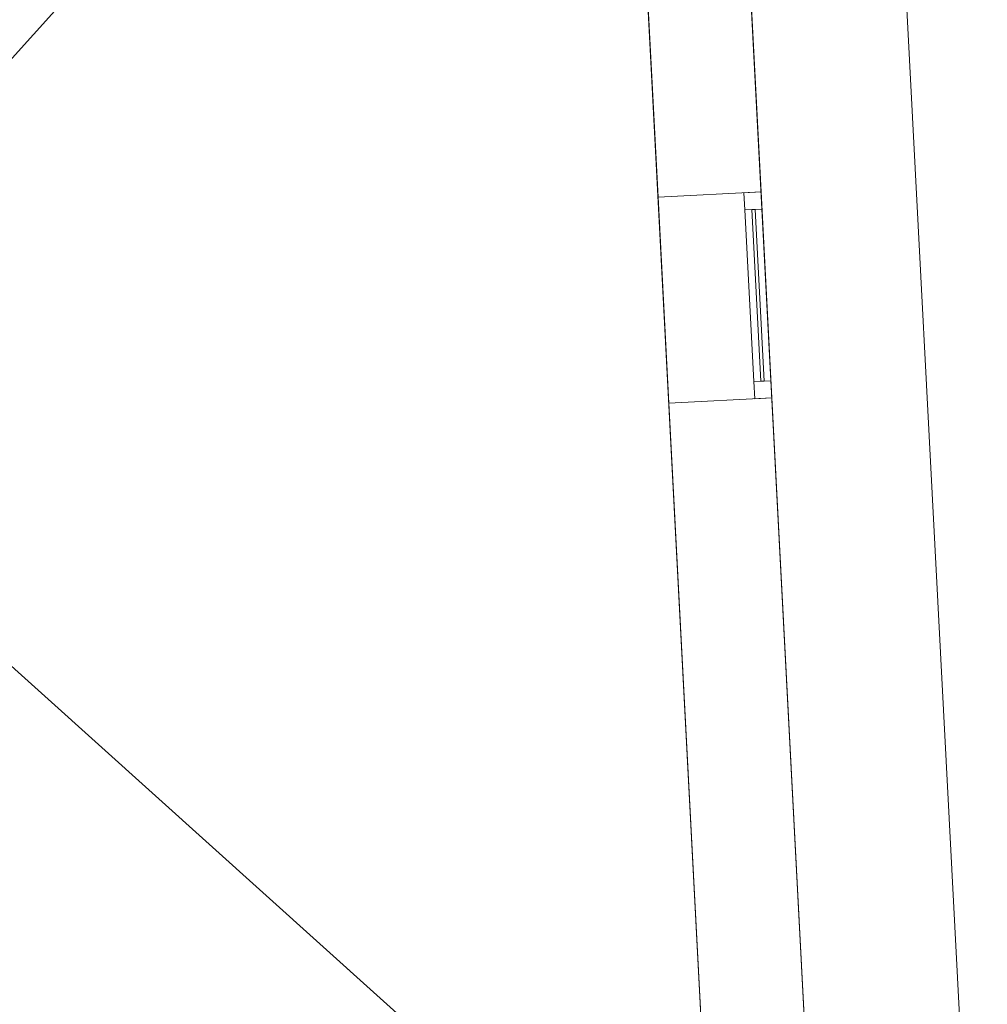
# Model space of a CAD drawing. Header units: millimetres. Extents: x -430348 to -225823, y -86243 to 5084.
# Tile 219 of 256: x -382836 to -380023, y -60695 to -57831. Entities that reach past the tile are written whole.
import ezdxf

# ---------------------------------------------------------------- set-up
doc = ezdxf.new("R2010")
doc.units = ezdxf.units.MM
for name, color, linetype, lineweight in [('A-GLAZ-CURT', 52, 'Continuous', 9), ('A-GLAZ-CWMG', 51, 'Continuous', 9), ('A-ROOF', 132, 'Continuous', 9), ('A-WALL', 113, 'Continuous', 9)]:
    doc.layers.add(name, color=color, linetype=linetype, lineweight=lineweight)

# ---------------------------------------------------------------- blocks, each defined once
blk = doc.blocks.new('System Panel - Glazed-561854-_3D_ Copy 1')
at = {"layer": 'A-GLAZ-CURT', "transparency": 33554471}
mesh = blk.add_polyface(dxfattribs=at)
corners = [(-250, 5), (-250, 5, 405), (250, 5, 405), (250, 5)]
mesh.append_faces([[corners[k] for k in face] for face in [(1, 2, 3, 0)]])
mesh = blk.add_polyface(dxfattribs=at)
corners = [(250, -5), (-250, -5), (-250, 5), (250, 5)]
mesh.append_faces([[corners[k] for k in face] for face in [(0, 1, 2, 3)]])
mesh = blk.add_polyface(dxfattribs=at)
corners = [(-250, -5, 405), (250, -5, 405), (250, 5, 405), (-250, 5, 405)]
mesh.append_faces([[corners[k] for k in face] for face in [(3, 0, 1, 2)]])
mesh = blk.add_polyface(dxfattribs=at)
corners = [(-250, -5), (-250, -5, 405), (-250, 5, 405), (-250, 5)]
mesh.append_faces([[corners[k] for k in face] for face in [(0, 1, 2, 3)]])
mesh = blk.add_polyface(dxfattribs=at)
corners = [(250, -5, 405), (250, -5), (250, 5), (250, 5, 405)]
mesh.append_faces([[corners[k] for k in face] for face in [(0, 1, 2, 3)]])
mesh = blk.add_polyface(dxfattribs=at)
corners = [(-250, -5), (250, -5), (250, -5, 405), (-250, -5, 405)]
mesh.append_faces([[corners[k] for k in face] for face in [(3, 0, 1, 2)]])
blk = doc.blocks.new('System Panel - Glazed-561855-_3D_ Copy 1')
at = {"layer": 'A-GLAZ-CURT', "transparency": 33554471}
mesh = blk.add_polyface(dxfattribs=at)
corners = [(-250, 5), (-250, 5, 245), (250, 5, 245), (250, 5)]
mesh.append_faces([[corners[k] for k in face] for face in [(1, 2, 3, 0)]])
mesh = blk.add_polyface(dxfattribs=at)
corners = [(250, -5), (-250, -5), (-250, 5), (250, 5)]
mesh.append_faces([[corners[k] for k in face] for face in [(0, 1, 2, 3)]])
mesh = blk.add_polyface(dxfattribs=at)
corners = [(-250, -5, 245), (250, -5, 245), (250, 5, 245), (-250, 5, 245)]
mesh.append_faces([[corners[k] for k in face] for face in [(3, 0, 1, 2)]])
mesh = blk.add_polyface(dxfattribs=at)
corners = [(-250, -5), (-250, -5, 245), (-250, 5, 245), (-250, 5)]
mesh.append_faces([[corners[k] for k in face] for face in [(0, 1, 2, 3)]])
mesh = blk.add_polyface(dxfattribs=at)
corners = [(250, -5, 245), (250, -5), (250, 5), (250, 5, 245)]
mesh.append_faces([[corners[k] for k in face] for face in [(0, 1, 2, 3)]])
mesh = blk.add_polyface(dxfattribs=at)
corners = [(-250, -5), (250, -5), (250, -5, 245), (-250, -5, 245)]
mesh.append_faces([[corners[k] for k in face] for face in [(3, 0, 1, 2)]])
blk = doc.blocks.new('Rectangular Mullion - 50mm x 50mm-494473-_3D_ Copy 1')
at = {"layer": 'A-GLAZ-CWMG'}
mesh = blk.add_polyface(dxfattribs=at)
corners = [(0, 25), (-50, 25), (-50, -25), (0, -25)]
mesh.append_faces([[corners[k] for k in face] for face in [(2, 3, 0, 1)]])
mesh = blk.add_polyface(dxfattribs=at)
corners = [(-50, 25), (0, 25), (0, 25, -320), (-50, 25, -320)]
mesh.append_faces([[corners[k] for k in face] for face in [(0, 1, 2, 3)]])
mesh = blk.add_polyface(dxfattribs=at)
corners = [(-50, -25), (-50, 25), (-50, 25, -320), (-50, -25, -320)]
mesh.append_faces([[corners[k] for k in face] for face in [(0, 1, 2, 3)]])
mesh = blk.add_polyface(dxfattribs=at)
corners = [(0, 25), (0, -25), (0, -25, -320), (0, 25, -320)]
mesh.append_faces([[corners[k] for k in face] for face in [(0, 1, 2, 3)]])
mesh = blk.add_polyface(dxfattribs=at)
corners = [(0, -25), (-50, -25), (-50, -25, -320), (0, -25, -320)]
mesh.append_faces([[corners[k] for k in face] for face in [(0, 1, 2, 3)]])
blk = doc.blocks.new('Rectangular Mullion - 50mm x 50mm-314930-_3D_ Copy 1')
at = {"layer": 'A-GLAZ-CWMG'}
mesh = blk.add_polyface(dxfattribs=at)
corners = [(0, 25), (-50, 25), (-50, -25), (0, -25)]
mesh.append_faces([[corners[k] for k in face] for face in [(2, 3, 0, 1)]])
mesh = blk.add_polyface(dxfattribs=at)
corners = [(0, 25, -500), (0, -25, -500), (-50, -25, -500), (-50, 25, -500)]
mesh.append_faces([[corners[k] for k in face] for face in [(0, 1, 2, 3)]])
mesh = blk.add_polyface(dxfattribs=at)
corners = [(-50, 25), (0, 25), (0, 25, -500), (-50, 25, -500)]
mesh.append_faces([[corners[k] for k in face] for face in [(0, 1, 2, 3)]])
mesh = blk.add_polyface(dxfattribs=at)
corners = [(-50, -25), (-50, 25), (-50, 25, -500), (-50, -25, -500)]
mesh.append_faces([[corners[k] for k in face] for face in [(0, 1, 2, 3)]])
mesh = blk.add_polyface(dxfattribs=at)
corners = [(0, 25), (0, -25), (0, -25, -500), (0, 25, -500)]
mesh.append_faces([[corners[k] for k in face] for face in [(0, 1, 2, 3)]])
mesh = blk.add_polyface(dxfattribs=at)
corners = [(0, -25), (-50, -25), (-50, -25, -500), (0, -25, -500)]
mesh.append_faces([[corners[k] for k in face] for face in [(0, 1, 2, 3)]])
blk = doc.blocks.new('Rectangular Mullion - 50mm x 50mm-561856-_3D_ Copy 1')
at = {"layer": 'A-GLAZ-CWMG'}
mesh = blk.add_polyface(dxfattribs=at)
corners = [(0, 25), (-50, 25), (-50, -25), (0, -25)]
mesh.append_faces([[corners[k] for k in face] for face in [(2, 3, 0, 1)]])
mesh = blk.add_polyface(dxfattribs=at)
corners = [(-50, 25), (0, 25), (0, 25, -480), (-50, 25, -480)]
mesh.append_faces([[corners[k] for k in face] for face in [(3, 0, 1, 2)]])
mesh = blk.add_polyface(dxfattribs=at)
corners = [(-50, -25), (-50, 25), (-50, 25, -480), (-50, -25, -480)]
mesh.append_faces([[corners[k] for k in face] for face in [(3, 0, 1, 2)]])
mesh = blk.add_polyface(dxfattribs=at)
corners = [(0, 25), (0, -25), (0, -25, -480), (0, 25, -480)]
mesh.append_faces([[corners[k] for k in face] for face in [(3, 0, 1, 2)]])
mesh = blk.add_polyface(dxfattribs=at)
corners = [(0, -25), (-50, -25), (-50, -25, -480), (0, -25, -480)]
mesh.append_faces([[corners[k] for k in face] for face in [(3, 0, 1, 2)]])
blk = doc.blocks.new('Rectangular Mullion - 50mm x 50mm-314931-_3D_ Copy 1')
at = {"layer": 'A-GLAZ-CWMG'}
mesh = blk.add_polyface(dxfattribs=at)
corners = [(0, 25), (-50, 25), (-50, -25), (0, -25)]
mesh.append_faces([[corners[k] for k in face] for face in [(2, 3, 0, 1)]])
mesh = blk.add_polyface(dxfattribs=at)
corners = [(0, 25, -500), (0, -25, -500), (-50, -25, -500), (-50, 25, -500)]
mesh.append_faces([[corners[k] for k in face] for face in [(0, 1, 2, 3)]])
mesh = blk.add_polyface(dxfattribs=at)
corners = [(-50, 25), (0, 25), (0, 25, -500), (-50, 25, -500)]
mesh.append_faces([[corners[k] for k in face] for face in [(0, 1, 2, 3)]])
mesh = blk.add_polyface(dxfattribs=at)
corners = [(-50, -25), (-50, 25), (-50, 25, -500), (-50, -25, -500)]
mesh.append_faces([[corners[k] for k in face] for face in [(0, 1, 2, 3)]])
mesh = blk.add_polyface(dxfattribs=at)
corners = [(0, 25), (0, -25), (0, -25, -500), (0, 25, -500)]
mesh.append_faces([[corners[k] for k in face] for face in [(0, 1, 2, 3)]])
mesh = blk.add_polyface(dxfattribs=at)
corners = [(0, -25), (-50, -25), (-50, -25, -500), (0, -25, -500)]
mesh.append_faces([[corners[k] for k in face] for face in [(0, 1, 2, 3)]])
blk = doc.blocks.new('Rectangular Mullion - 50mm x 50mm-317991-_3D_ Copy 1')
at = {"layer": 'A-GLAZ-CWMG'}
mesh = blk.add_polyface(dxfattribs=at)
corners = [(25, 25), (-25, 25), (-25, -25), (25, -25)]
mesh.append_faces([[corners[k] for k in face] for face in [(2, 3, 0, 1)]])
mesh = blk.add_polyface(dxfattribs=at)
corners = [(25, 25, -500), (25, -25, -500), (-25, -25, -500), (-25, 25, -500)]
mesh.append_faces([[corners[k] for k in face] for face in [(0, 1, 2, 3)]])
mesh = blk.add_polyface(dxfattribs=at)
corners = [(-25, 25), (25, 25), (25, 25, -500), (-25, 25, -500)]
mesh.append_faces([[corners[k] for k in face] for face in [(0, 1, 2, 3)]])
mesh = blk.add_polyface(dxfattribs=at)
corners = [(-25, -25), (-25, 25), (-25, 25, -500), (-25, -25, -500)]
mesh.append_faces([[corners[k] for k in face] for face in [(0, 1, 2, 3)]])
mesh = blk.add_polyface(dxfattribs=at)
corners = [(25, 25), (25, -25), (25, -25, -500), (25, 25, -500)]
mesh.append_faces([[corners[k] for k in face] for face in [(0, 1, 2, 3)]])
mesh = blk.add_polyface(dxfattribs=at)
corners = [(25, -25), (-25, -25), (-25, -25, -500), (25, -25, -500)]
mesh.append_faces([[corners[k] for k in face] for face in [(0, 1, 2, 3)]])
blk = doc.blocks.new('Rectangular Mullion - 50mm x 50mm-494476-_3D_ Copy 1')
at = {"layer": 'A-GLAZ-CWMG'}
mesh = blk.add_polyface(dxfattribs=at)
corners = [(0, 25, -320), (0, -25, -320), (-50, -25, -320), (-50, 25, -320)]
mesh.append_faces([[corners[k] for k in face] for face in [(3, 0, 1, 2)]])
mesh = blk.add_polyface(dxfattribs=at)
corners = [(-50, 25), (0, 25), (0, 25, -320), (-50, 25, -320)]
mesh.append_faces([[corners[k] for k in face] for face in [(0, 1, 2, 3)]])
mesh = blk.add_polyface(dxfattribs=at)
corners = [(-50, -25), (-50, 25), (-50, 25, -320), (-50, -25, -320)]
mesh.append_faces([[corners[k] for k in face] for face in [(3, 0, 1, 2)]])
mesh = blk.add_polyface(dxfattribs=at)
corners = [(0, 25), (0, -25), (0, -25, -320), (0, 25, -320)]
mesh.append_faces([[corners[k] for k in face] for face in [(3, 0, 1, 2)]])
mesh = blk.add_polyface(dxfattribs=at)
corners = [(0, -25), (-50, -25), (-50, -25, -320), (0, -25, -320)]
mesh.append_faces([[corners[k] for k in face] for face in [(0, 1, 2, 3)]])
blk = doc.blocks.new('Rectangular Mullion - 50mm x 50mm-561857-_3D_ Copy 1')
at = {"layer": 'A-GLAZ-CWMG'}
mesh = blk.add_polyface(dxfattribs=at)
corners = [(0, 25, -480), (0, -25, -480), (-50, -25, -480), (-50, 25, -480)]
mesh.append_faces([[corners[k] for k in face] for face in [(3, 0, 1, 2)]])
mesh = blk.add_polyface(dxfattribs=at)
corners = [(-50, 25), (0, 25), (0, 25, -480), (-50, 25, -480)]
mesh.append_faces([[corners[k] for k in face] for face in [(3, 0, 1, 2)]])
mesh = blk.add_polyface(dxfattribs=at)
corners = [(-50, -25), (-50, 25), (-50, 25, -480), (-50, -25, -480)]
mesh.append_faces([[corners[k] for k in face] for face in [(3, 0, 1, 2)]])
mesh = blk.add_polyface(dxfattribs=at)
corners = [(0, 25), (0, -25), (0, -25, -480), (0, 25, -480)]
mesh.append_faces([[corners[k] for k in face] for face in [(3, 0, 1, 2)]])
mesh = blk.add_polyface(dxfattribs=at)
corners = [(0, -25), (-50, -25), (-50, -25, -480), (0, -25, -480)]
mesh.append_faces([[corners[k] for k in face] for face in [(3, 0, 1, 2)]])

msp = doc.modelspace()

# ---------------------------------------------------------------- block references
at = {"layer": 'A-GLAZ-CURT', "transparency": 33554471, "rotation": 272.9999999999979}
for name, p in [('System Panel - Glazed-561854-_3D_ Copy 1', (-380689.6, -58632.4, 60381.4)), ('System Panel - Glazed-561855-_3D_ Copy 1', (-380689.6, -58632.4, 60836.4))]:
    msp.add_blockref(name, p, dxfattribs=at)
at = {"layer": 'A-GLAZ-CWMG', "rotation": 92.9999999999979}
for name, p in [('Rectangular Mullion - 50mm x 50mm-494473-_3D_ Copy 1', (-380705.3, -58332.8, 61131.4)), ('Rectangular Mullion - 50mm x 50mm-561857-_3D_ Copy 1', (-380705.3, -58332.8, 60811.4))]:
    msp.add_blockref(name, p, dxfattribs=at)
at = {"layer": 'A-GLAZ-CWMG', "extrusion": (0.052336, -0.99863, 0), "rotation": 90}
for name, p in [('Rectangular Mullion - 50mm x 50mm-314930-_3D_ Copy 1', (-383236.5, 61131.4, 38878.3)), ('Rectangular Mullion - 50mm x 50mm-317991-_3D_ Copy 1', (-383236.5, 60811.4, 38878.3))]:
    msp.add_blockref(name, p, dxfattribs=at)
at = {"layer": 'A-GLAZ-CWMG', "extrusion": (-0.052336, 0.99863, 0), "rotation": 270}
msp.add_blockref('Rectangular Mullion - 50mm x 50mm-314931-_3D_ Copy 1', (383236.5, 60331.4, -38378.3), dxfattribs=at)
at = {"layer": 'A-GLAZ-CWMG', "extrusion": (0, 0, -1), "rotation": 267.0000000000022}
for name, p in [('Rectangular Mullion - 50mm x 50mm-561856-_3D_ Copy 1', (380673.9, -58932, -60331.4)), ('Rectangular Mullion - 50mm x 50mm-494476-_3D_ Copy 1', (380673.9, -58932, -60811.4))]:
    msp.add_blockref(name, p, dxfattribs=at)

# ---------------------------------------------------------------- meshes
at = {"layer": 'A-ROOF'}
mesh = msp.add_polyface(dxfattribs=at)
corners = [(-401332.4, -59842.4, 66627), (-405048.8, -56496.1, 64150.9), (-380392.7, -55203.9, 64150.9), (-383738.9, -58920.3, 66627), (-385912.4, -59034.2, 66627), (-385947.8, -58358.1, 66152.9), (-386845.4, -58405.2, 66152.9), (-386809.9, -59081.3, 66627), (-398308.5, -59683.9, 66627), (-398341.5, -59053.1, 66184.7), (-399220.3, -59099.2, 66184.7), (-399187.3, -59729.9, 66627)]
mesh.append_faces([[corners[k] for k in face] for face in [(5, 2, 3, 4)]], dxfattribs={"vtx0": -1})
mesh.append_faces([[corners[k] for k in face] for face in [(10, 1, 9)]], dxfattribs={"vtx0": -1, "vtx1": -1})
mesh.append_faces([[corners[k] for k in face] for face in [(2, 5, 6, 1)]], dxfattribs={"vtx0": -1, "vtx2": -1})
mesh.append_faces([[corners[k] for k in face] for face in [(0, 1, 10, 11)]], dxfattribs={"vtx1": -1})
mesh.append_faces([[corners[k] for k in face] for face in [(6, 7, 9, 1)]], dxfattribs={"vtx1": -1, "vtx2": -1, "vtx3": -1})
mesh.append_faces([[corners[k] for k in face] for face in [(7, 8, 9)]], dxfattribs={"vtx2": -1})
mesh = msp.add_polyface(dxfattribs=at)
corners = [(-405048.8, -56496.1, 64273), (-401332.4, -59842.4, 66749), (-399187.3, -59729.9, 66749), (-399220.3, -59099.2, 66306.8), (-398341.5, -59053.1, 66306.8), (-398308.5, -59683.9, 66749), (-386809.9, -59081.3, 66749), (-386845.4, -58405.2, 66275), (-385947.8, -58358.1, 66275), (-385912.4, -59034.2, 66749), (-383738.9, -58920.3, 66749), (-380392.7, -55203.9, 64273)]
mesh.append_faces([[corners[k] for k in face] for face in [(3, 0, 1, 2)]], dxfattribs={"vtx0": -1})
mesh.append_faces([[corners[k] for k in face] for face in [(0, 3, 4, 7)]], dxfattribs={"vtx0": -1, "vtx2": -1, "vtx3": -1})
mesh.append_faces([[corners[k] for k in face] for face in [(10, 11, 8, 9), (6, 7, 4, 5)]], dxfattribs={"vtx1": -1})
mesh.append_faces([[corners[k] for k in face] for face in [(7, 8, 11, 0)]], dxfattribs={"vtx1": -1, "vtx3": -1})
mesh = msp.add_polyface(dxfattribs=at)
corners = [(-380022.5, -62266.6, 64150.9), (-383738.9, -58920.3, 66627), (-380392.7, -55203.9, 64150.9)]
mesh.append_faces([[corners[k] for k in face] for face in [(1, 2, 0)]])
mesh = msp.add_polyface(dxfattribs=at)
corners = [(-383738.9, -58920.3, 66749), (-380022.5, -62266.6, 64273), (-380392.7, -55203.9, 64273)]
mesh.append_faces([[corners[k] for k in face] for face in [(1, 2, 0)]])
mesh = msp.add_polyface(dxfattribs=at)
corners = [(-380392.7, -55203.9, 64273), (-380022.5, -62266.6, 64273), (-380022.5, -62266.6, 64150.9), (-380392.7, -55203.9, 64150.9)]
mesh.append_faces([[corners[k] for k in face] for face in [(0, 1, 2, 3)]])
mesh = msp.add_polyface(dxfattribs=at)
corners = [(-404678.7, -63558.8, 64150.9), (-401332.4, -59842.4, 66627), (-399187.3, -59729.9, 66627), (-399154.4, -60357.5, 66186.9), (-398275.6, -60311.4, 66186.9), (-398308.5, -59683.9, 66627), (-386809.9, -59081.3, 66627), (-386778.9, -59673.4, 66211.8), (-385881.4, -59626.4, 66211.8), (-385912.4, -59034.2, 66627), (-383738.9, -58920.3, 66627), (-380022.5, -62266.6, 64150.9)]
mesh.append_faces([[corners[k] for k in face] for face in [(3, 0, 1, 2)]], dxfattribs={"vtx0": -1})
mesh.append_faces([[corners[k] for k in face] for face in [(8, 11, 7)]], dxfattribs={"vtx0": -1, "vtx1": -1})
mesh.append_faces([[corners[k] for k in face] for face in [(0, 3, 4, 11)]], dxfattribs={"vtx0": -1, "vtx2": -1})
mesh.append_faces([[corners[k] for k in face] for face in [(10, 11, 8, 9)]], dxfattribs={"vtx1": -1})
mesh.append_faces([[corners[k] for k in face] for face in [(4, 5, 7, 11)]], dxfattribs={"vtx1": -1, "vtx2": -1, "vtx3": -1})
mesh.append_faces([[corners[k] for k in face] for face in [(5, 6, 7)]], dxfattribs={"vtx2": -1})
mesh = msp.add_polyface(dxfattribs=at)
corners = [(-401332.4, -59842.4, 66749), (-404678.7, -63558.8, 64273), (-380022.5, -62266.6, 64273), (-383738.9, -58920.3, 66749), (-385912.4, -59034.2, 66749), (-385881.4, -59626.4, 66333.9), (-386778.9, -59673.4, 66333.9), (-386809.9, -59081.3, 66749), (-398308.5, -59683.9, 66749), (-398275.6, -60311.4, 66309), (-399154.4, -60357.5, 66309), (-399187.3, -59729.9, 66749)]
mesh.append_faces([[corners[k] for k in face] for face in [(5, 2, 3, 4)]], dxfattribs={"vtx0": -1})
mesh.append_faces([[corners[k] for k in face] for face in [(2, 5, 6, 9)]], dxfattribs={"vtx0": -1, "vtx2": -1, "vtx3": -1})
mesh.append_faces([[corners[k] for k in face] for face in [(0, 1, 10, 11), (8, 9, 6, 7)]], dxfattribs={"vtx1": -1})
mesh.append_faces([[corners[k] for k in face] for face in [(9, 10, 1, 2)]], dxfattribs={"vtx1": -1, "vtx3": -1})
at = {"layer": 'A-WALL'}
mesh = msp.add_polyface(dxfattribs=at)
corners = [(-380821.6, -55635.2, 57947.5), (-380512.9, -61527.1, 57947.5), (-380812.5, -61542.8, 57947.5), (-381105.5, -55950.5, 57947.5), (-381121.2, -55650.9, 57947.5)]
mesh.append_faces([[corners[k] for k in face] for face in [(3, 0, 1, 2)]], dxfattribs={"vtx0": -1})
mesh.append_faces([[corners[k] for k in face] for face in [(3, 4, 0)]], dxfattribs={"vtx2": -1})
mesh = msp.add_polyface(dxfattribs=at)
corners = [(-380512.9, -61527.1, 57947.5), (-380821.6, -55635.2, 57947.5), (-380821.6, -55635.2, 64436.8), (-380819.4, -55677.8, 64466.7), (-380512.9, -61527.1, 64466.7), (-380680.3, -58331.5, 61131.4), (-380680.3, -58331.5, 60331.4), (-380648.9, -58930.7, 60331.4), (-380648.9, -58930.7, 61131.4), (-380763, -56754.9, 61644.3), (-380763, -56754.9, 60844.3), (-380731.6, -57354.1, 60844.3), (-380731.6, -57354.1, 61644.3)]
mesh.append_faces([[corners[k] for k in face] for face in [(12, 4, 8, 5)]], dxfattribs={"vtx0": -1, "vtx1": -1, "vtx3": -1})
mesh.append_faces([[corners[k] for k in face] for face in [(0, 7, 8, 4), (10, 1, 2, 9), (3, 12, 9, 2), (12, 3, 4)]], dxfattribs={"vtx0": -1, "vtx2": -1})
mesh.append_faces([[corners[k] for k in face] for face in [(10, 11, 6, 1)]], dxfattribs={"vtx1": -1, "vtx2": -1, "vtx3": -1})
mesh.append_faces([[corners[k] for k in face] for face in [(6, 7, 0, 1), (5, 6, 11, 12)]], dxfattribs={"vtx1": -1, "vtx3": -1})
mesh = msp.add_polyface(dxfattribs=at)
corners = [(-381121.2, -55650.9, 57947.5), (-381105.5, -55950.5, 57947.5), (-380812.5, -61542.8, 57947.5), (-380812.5, -61542.8, 64676.7), (-381103.3, -55993.1, 64676.7), (-381105.5, -55950.5, 64646.8), (-381121.2, -55650.9, 64436.8), (-380979.9, -58347.2, 60331.4), (-380979.9, -58347.2, 61131.4), (-380948.5, -58946.4, 61131.4), (-380948.5, -58946.4, 60331.4), (-381062.6, -56770.6, 60844.3), (-381062.6, -56770.6, 61644.3), (-381031.2, -57369.8, 61644.3), (-381031.2, -57369.8, 60844.3)]
mesh.append_faces([[corners[k] for k in face] for face in [(11, 0, 1, 14), (8, 13, 14), (13, 3, 4)]], dxfattribs={"vtx0": -1, "vtx2": -1})
mesh.append_faces([[corners[k] for k in face] for face in [(13, 8, 9, 3)]], dxfattribs={"vtx0": -1, "vtx2": -1, "vtx3": -1})
mesh.append_faces([[corners[k] for k in face] for face in [(5, 6, 12)]], dxfattribs={"vtx1": -1, "vtx2": -1})
mesh.append_faces([[corners[k] for k in face] for face in [(7, 8, 14, 1)]], dxfattribs={"vtx1": -1, "vtx2": -1, "vtx3": -1})
mesh.append_faces([[corners[k] for k in face] for face in [(6, 0, 11, 12), (12, 13, 4, 5), (9, 10, 2, 3), (10, 7, 1, 2)]], dxfattribs={"vtx1": -1, "vtx3": -1})
mesh = msp.add_polyface(dxfattribs=at)
corners = [(-380812.5, -61542.8, 64676.7), (-380512.9, -61527.1, 64466.7), (-380819.4, -55677.8, 64466.7), (-381103.3, -55993.1, 64676.7)]
mesh.append_faces([[corners[k] for k in face] for face in [(3, 0, 1, 2)]])
mesh = msp.add_polyface(dxfattribs=at)
corners = [(-380979.9, -58347.2, 60331.4), (-380680.3, -58331.5, 60331.4), (-380680.3, -58331.5, 61131.4), (-380979.9, -58347.2, 61131.4)]
mesh.append_faces([[corners[k] for k in face] for face in [(0, 1, 2, 3)]])
mesh = msp.add_polyface(dxfattribs=at)
corners = [(-380979.9, -58347.2, 61131.4), (-380680.3, -58331.5, 61131.4), (-380648.9, -58930.7, 61131.4), (-380948.5, -58946.4, 61131.4)]
mesh.append_faces([[corners[k] for k in face] for face in [(0, 1, 2, 3)]])
mesh = msp.add_polyface(dxfattribs=at)
corners = [(-380680.3, -58331.5, 60331.4), (-380979.9, -58347.2, 60331.4), (-380948.5, -58946.4, 60331.4), (-380648.9, -58930.7, 60331.4)]
mesh.append_faces([[corners[k] for k in face] for face in [(3, 0, 1, 2)]])
mesh = msp.add_polyface(dxfattribs=at)
corners = [(-380948.5, -58946.4, 61131.4), (-380648.9, -58930.7, 61131.4), (-380648.9, -58930.7, 60331.4), (-380948.5, -58946.4, 60331.4)]
mesh.append_faces([[corners[k] for k in face] for face in [(0, 1, 2, 3)]])

doc.saveas('drawing.dxf')
